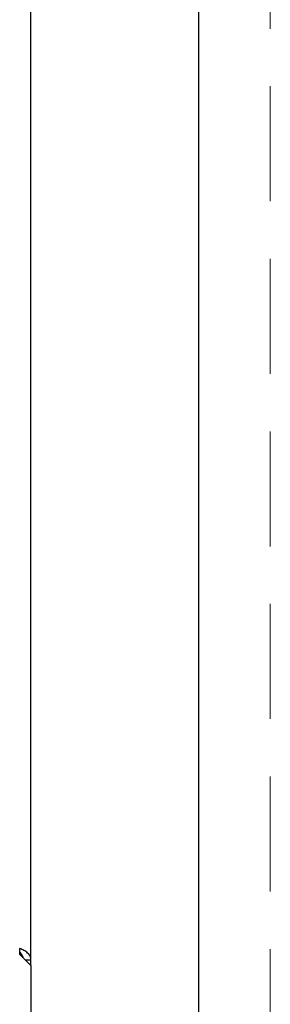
# Model space of a CAD drawing. Header units: inches. Extents: x 35 to 165, y 14 to 119.
# Tile 10 of 39: x 78 to 79.31, y 34.71 to 39.84. Entities that reach past the tile are written whole.
import ezdxf

# ---------------------------------------------------------------- set-up
doc = ezdxf.new("R2010")
doc.units = ezdxf.units.IN
doc.header["$LTSCALE"] = 12
doc.header["$MEASUREMENT"] = 0
doc.linetypes.add('HIDDEN', pattern=[0.075, 0.05, -0.025])
doc.layers.add('FORMAT', color=7, linetype='Continuous')

msp = doc.modelspace()

# ---------------------------------------------------------------- linework, layer by layer
at = {"color": 7, "linetype": 'Continuous', "lineweight": 25}
for p, q in [((78.9378, 42.1356), (78.9378, 30.9471)), ((78.0628, 34.9403), (78.0628, 40.047)), ((78.0038, 34.9998), (78.0038, 34.9703)), ((78.0628, 34.9113), (78.0038, 34.9703)), ((78.0338, 34.9403), (78.0628, 34.9403)), ((78.0628, 34.9113), (78.0628, 34.9403)), ((78.0628, 34.9113), (78.0628, 34.1701))]:
    msp.add_line(p, q, dxfattribs=at)
msp.add_open_spline([(78.0628, 34.9403), (78.062, 34.9467), (78.0602, 34.9594), (78.0465, 34.9767), (78.027, 34.991), (78.0116, 34.9969), (78.0038, 34.9998)], degree=3, dxfattribs=at)
msp.add_open_spline([(78.0222, 34.952), (78.021, 34.9555), (78.0184, 34.9627), (78.0117, 34.9724), (78.0065, 34.9777), (78.0038, 34.9803)], degree=3, knots=[0, 0, 0, 0, 0.3264821, 0.6632411, 1, 1, 1, 1], dxfattribs=at)
at = {"layer": 'FORMAT', "linetype": 'HIDDEN', "lineweight": 18}
msp.add_line((79.3128, 42.1971), (79.3128, 30.9471), dxfattribs=at)

doc.saveas('drawing.dxf')
